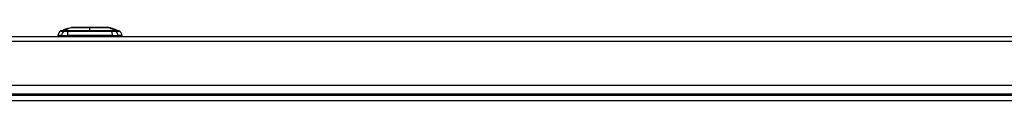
# Model space of a CAD drawing. Header units: inches. Extents: x 28 to 747, y 82 to 346.
# Tile 81 of 246: x 135.11 to 153.78, y 336.25 to 337.64. Entities that reach past the tile are written whole.
import ezdxf

# ---------------------------------------------------------------- set-up
doc = ezdxf.new("R2010")
doc.units = ezdxf.units.IN
doc.header["$MEASUREMENT"] = 0
doc.layers.add('Visible Edges(ANSI)', color=7, linetype='Continuous', lineweight=25)
doc.layers.add('Visible Tangent Edges(ANSI)', color=7, linetype='Continuous', lineweight=25)

msp = doc.modelspace()

# ---------------------------------------------------------------- linework, layer by layer
at = {"layer": 'Visible Edges(ANSI)'}
for p, q in [((100.642, 337.471), (172.247, 337.471)), ((135.907, 337.487), (135.834, 337.487)), ((135.894, 337.574), (135.956, 337.596)), ((135.907, 337.487), (136.015, 337.487)), ((135.951, 337.594), (135.951, 337.594)), ((135.963, 337.598), (135.963, 337.598)), ((135.964, 337.599), (135.999, 337.611)), ((135.969, 337.597), (135.969, 337.596)), ((135.98, 337.604), (135.988, 337.607)), ((135.981, 337.605), (135.981, 337.604)), ((135.988, 337.607), (135.988, 337.607)), ((135.995, 337.609), (136.004, 337.612)), ((135.996, 337.607), (135.996, 337.607)), ((135.999, 337.611), (135.999, 337.611)), ((136.003, 337.608), (136.003, 337.607)), ((136.004, 337.612), (136.004, 337.611)), ((136.009, 337.614), (136.087, 337.642)), ((136.009, 337.613), (136.009, 337.613)), ((136.012, 337.615), (136.012, 337.615)), ((136.873, 337.487), (136.015, 337.487)), ((136.026, 337.619), (136.026, 337.618)), ((136.028, 337.616), (136.028, 337.615)), ((136.029, 337.617), (136.029, 337.616)), ((136.801, 337.642), (136.825, 337.633)), ((136.825, 337.633), (136.825, 337.633)), ((136.825, 337.633), (136.825, 337.633)), ((136.844, 337.625), (136.825, 337.632)), ((136.825, 337.632), (136.825, 337.632)), ((136.825, 337.63), (136.825, 337.631)), ((136.825, 337.628), (136.825, 337.629)), ((136.832, 337.631), (136.873, 337.617)), ((136.842, 337.627), (136.842, 337.627)), ((136.842, 337.627), (136.842, 337.627)), ((136.849, 337.625), (136.849, 337.625)), ((136.855, 337.623), (136.855, 337.622)), ((136.855, 337.622), (136.855, 337.622)), ((136.861, 337.618), (136.861, 337.618)), ((136.871, 337.616), (136.863, 337.619)), ((136.863, 337.619), (136.863, 337.619)), ((136.863, 337.619), (136.863, 337.618)), ((136.863, 337.618), (136.863, 337.618)), ((136.863, 337.617), (136.863, 337.616)), ((136.868, 337.617), (136.873, 337.615)), ((136.871, 337.617), (136.871, 337.617)), ((136.871, 337.617), (136.871, 337.617)), ((136.871, 337.616), (136.871, 337.616)), ((136.873, 337.616), (136.873, 337.617)), ((136.873, 337.617), (136.94, 337.593)), ((136.873, 337.615), (136.873, 337.616)), ((136.873, 337.616), (136.873, 337.616)), ((136.873, 337.616), (136.873, 337.616)), ((136.873, 337.615), (136.873, 337.615)), ((136.873, 337.487), (136.982, 337.487)), ((136.874, 337.614), (136.874, 337.614)), ((136.94, 337.593), (136.94, 337.593)), ((136.941, 337.593), (136.941, 337.592)), ((136.941, 337.593), (136.941, 337.593)), ((136.941, 337.593), (136.994, 337.574)), ((136.941, 337.592), (136.941, 337.592)), ((137.054, 337.487), (136.982, 337.487)), ((172.247, 336.537), (100.642, 336.537)), ((172.345, 336.352), (100.543, 336.352))]:
    msp.add_line(p, q, dxfattribs=at)
at = {"layer": 'Visible Edges(ANSI)', "flags": 128}
for points in [[(135.968, 337.6), (135.966, 337.599), (135.964, 337.598), (135.962, 337.598), (135.96, 337.597), (135.958, 337.596), (135.956, 337.596), (135.954, 337.595), (135.953, 337.594), (135.951, 337.594), (135.95, 337.594), (135.949, 337.593), (135.948, 337.593), (135.948, 337.593), (135.947, 337.593), (135.946, 337.592), (135.946, 337.592), (135.945, 337.592), (135.945, 337.592), (135.944, 337.592), (135.944, 337.592), (135.944, 337.591), (135.944, 337.591), (135.943, 337.591), (135.943, 337.591)], [(135.943, 337.591), (135.943, 337.591), (135.943, 337.591), (135.944, 337.592), (135.944, 337.592), (135.945, 337.592), (135.946, 337.592), (135.947, 337.593), (135.947, 337.593), (135.948, 337.593), (135.949, 337.593), (135.95, 337.594), (135.951, 337.594), (135.952, 337.594), (135.953, 337.595), (135.954, 337.595), (135.955, 337.595), (135.956, 337.596), (135.957, 337.596), (135.958, 337.596), (135.959, 337.597), (135.96, 337.597), (135.961, 337.598), (135.962, 337.598), (135.963, 337.598)], [(135.951, 337.593), (135.953, 337.594), (135.956, 337.594), (135.958, 337.595), (135.96, 337.596), (135.963, 337.597), (135.965, 337.598), (135.968, 337.599), (135.97, 337.599), (135.972, 337.6), (135.975, 337.601), (135.977, 337.602), (135.98, 337.603), (135.982, 337.604), (135.985, 337.605), (135.987, 337.605), (135.989, 337.606), (135.992, 337.607), (135.994, 337.608), (135.997, 337.609), (135.999, 337.61), (136.001, 337.61), (136.004, 337.611), (136.006, 337.612), (136.009, 337.613)], [(135.951, 337.594), (135.951, 337.594), (135.951, 337.594), (135.951, 337.594), (135.952, 337.594), (135.952, 337.594), (135.953, 337.595), (135.953, 337.595), (135.954, 337.595), (135.955, 337.595), (135.956, 337.596), (135.956, 337.596), (135.957, 337.596), (135.958, 337.596), (135.958, 337.597), (135.959, 337.597), (135.96, 337.597), (135.961, 337.597), (135.962, 337.598), (135.963, 337.598), (135.964, 337.598), (135.965, 337.599), (135.965, 337.599), (135.966, 337.599), (135.967, 337.6)], [(135.965, 337.599), (135.964, 337.599), (135.963, 337.598), (135.962, 337.598), (135.961, 337.597), (135.96, 337.597), (135.959, 337.597), (135.958, 337.596), (135.957, 337.596), (135.956, 337.596), (135.955, 337.595), (135.954, 337.595), (135.953, 337.595), (135.953, 337.595), (135.953, 337.595), (135.952, 337.595), (135.952, 337.594), (135.952, 337.594), (135.951, 337.594), (135.951, 337.594), (135.951, 337.594), (135.951, 337.594), (135.951, 337.594), (135.951, 337.594), (135.951, 337.594)], [(135.952, 337.593), (135.952, 337.593), (135.952, 337.593), (135.952, 337.593), (135.952, 337.593), (135.952, 337.593), (135.952, 337.593), (135.952, 337.593), (135.952, 337.593), (135.952, 337.593), (135.952, 337.593), (135.952, 337.593), (135.952, 337.593), (135.951, 337.593), (135.951, 337.593), (135.951, 337.593), (135.951, 337.593), (135.951, 337.593), (135.951, 337.593), (135.951, 337.593), (135.951, 337.593), (135.951, 337.593), (135.951, 337.593), (135.951, 337.593), (135.951, 337.593)], [(136.027, 337.619), (136.023, 337.618), (136.02, 337.617), (136.017, 337.616), (136.014, 337.614), (136.011, 337.613), (136.008, 337.612), (136.005, 337.611), (136.002, 337.61), (135.999, 337.609), (135.996, 337.608), (135.992, 337.607), (135.989, 337.606), (135.986, 337.605), (135.983, 337.604), (135.98, 337.603), (135.977, 337.602), (135.974, 337.6), (135.971, 337.599), (135.968, 337.598), (135.965, 337.597), (135.961, 337.596), (135.958, 337.595), (135.955, 337.594), (135.952, 337.593)], [(135.962, 337.594), (135.961, 337.594), (135.962, 337.595), (135.964, 337.596), (135.967, 337.597), (135.968, 337.597), (135.969, 337.598), (135.97, 337.598), (135.971, 337.598), (135.972, 337.599), (135.973, 337.599), (135.974, 337.6), (135.975, 337.6), (135.976, 337.6), (135.978, 337.601), (135.979, 337.601), (135.98, 337.602), (135.981, 337.602), (135.983, 337.603), (135.984, 337.603), (135.985, 337.604), (135.986, 337.604), (135.988, 337.604), (135.989, 337.605), (135.99, 337.605)], [(135.994, 337.604), (135.992, 337.603), (135.99, 337.602), (135.989, 337.602), (135.987, 337.601), (135.986, 337.601), (135.984, 337.6), (135.982, 337.6), (135.981, 337.599), (135.979, 337.599), (135.977, 337.598), (135.975, 337.598), (135.973, 337.597), (135.971, 337.597), (135.97, 337.596), (135.968, 337.596), (135.967, 337.595), (135.967, 337.595), (135.966, 337.595), (135.965, 337.595), (135.964, 337.595), (135.964, 337.595), (135.963, 337.595), (135.963, 337.594), (135.962, 337.594)], [(135.963, 337.598), (135.963, 337.598), (135.963, 337.599), (135.964, 337.599), (135.964, 337.599), (135.964, 337.599), (135.964, 337.599), (135.964, 337.599), (135.964, 337.599), (135.964, 337.599), (135.964, 337.599), (135.964, 337.599), (135.964, 337.599), (135.964, 337.599), (135.964, 337.599), (135.964, 337.599), (135.964, 337.599), (135.964, 337.599), (135.965, 337.599), (135.965, 337.599), (135.965, 337.599), (135.965, 337.599), (135.965, 337.599), (135.965, 337.599), (135.965, 337.599)], [(135.967, 337.6), (135.968, 337.6), (135.969, 337.6), (135.97, 337.6), (135.971, 337.601), (135.971, 337.601), (135.972, 337.601), (135.973, 337.602), (135.974, 337.602), (135.975, 337.602), (135.975, 337.602), (135.976, 337.603), (135.977, 337.603), (135.977, 337.603), (135.978, 337.603), (135.978, 337.604), (135.979, 337.604), (135.98, 337.604), (135.98, 337.604), (135.98, 337.604), (135.981, 337.604), (135.981, 337.604), (135.981, 337.605), (135.981, 337.605), (135.981, 337.605)], [(135.986, 337.606), (135.986, 337.606), (135.985, 337.606), (135.985, 337.606), (135.985, 337.606), (135.985, 337.606), (135.984, 337.605), (135.984, 337.605), (135.984, 337.605), (135.983, 337.605), (135.983, 337.605), (135.982, 337.605), (135.982, 337.605), (135.981, 337.604), (135.981, 337.604), (135.98, 337.604), (135.979, 337.604), (135.978, 337.603), (135.977, 337.603), (135.975, 337.602), (135.974, 337.602), (135.972, 337.601), (135.971, 337.601), (135.969, 337.6), (135.968, 337.6)], [(135.983, 337.602), (135.982, 337.602), (135.981, 337.601), (135.98, 337.601), (135.978, 337.601), (135.977, 337.6), (135.976, 337.6), (135.975, 337.6), (135.975, 337.599), (135.974, 337.599), (135.973, 337.599), (135.972, 337.598), (135.971, 337.598), (135.971, 337.598), (135.97, 337.598), (135.97, 337.597), (135.97, 337.597), (135.969, 337.597), (135.969, 337.597), (135.969, 337.597), (135.969, 337.597), (135.969, 337.597), (135.969, 337.597), (135.969, 337.597), (135.97, 337.597)], [(135.97, 337.597), (135.97, 337.597), (135.97, 337.597), (135.97, 337.597), (135.971, 337.597), (135.971, 337.597), (135.972, 337.597), (135.972, 337.597), (135.973, 337.598), (135.973, 337.598), (135.974, 337.598), (135.974, 337.598), (135.975, 337.598), (135.976, 337.598), (135.976, 337.599), (135.977, 337.599), (135.978, 337.599), (135.979, 337.599), (135.98, 337.6), (135.982, 337.6), (135.984, 337.601), (135.985, 337.601), (135.987, 337.602), (135.989, 337.603), (135.99, 337.603)], [(135.981, 337.605), (135.981, 337.605), (135.981, 337.605), (135.981, 337.605), (135.981, 337.605), (135.981, 337.605), (135.981, 337.605), (135.981, 337.605), (135.981, 337.605), (135.981, 337.605), (135.981, 337.604), (135.981, 337.604), (135.981, 337.604), (135.981, 337.604), (135.981, 337.604), (135.98, 337.604), (135.98, 337.604), (135.98, 337.604), (135.98, 337.604), (135.98, 337.604), (135.98, 337.604), (135.98, 337.604), (135.98, 337.604), (135.98, 337.604), (135.98, 337.604)], [(136.002, 337.608), (136.002, 337.608), (136.001, 337.608), (136.001, 337.608), (136, 337.608), (135.999, 337.607), (135.998, 337.607), (135.997, 337.607), (135.996, 337.607), (135.995, 337.606), (135.994, 337.606), (135.994, 337.606), (135.993, 337.606), (135.992, 337.605), (135.991, 337.605), (135.99, 337.605), (135.989, 337.604), (135.989, 337.604), (135.988, 337.604), (135.987, 337.604), (135.986, 337.603), (135.985, 337.603), (135.984, 337.603), (135.984, 337.602), (135.983, 337.602)], [(136.001, 337.611), (136.001, 337.611), (136, 337.611), (135.999, 337.611), (135.999, 337.61), (135.998, 337.61), (135.997, 337.61), (135.997, 337.61), (135.996, 337.609), (135.995, 337.609), (135.995, 337.609), (135.994, 337.609), (135.993, 337.609), (135.993, 337.608), (135.992, 337.608), (135.991, 337.608), (135.99, 337.608), (135.99, 337.607), (135.989, 337.607), (135.988, 337.607), (135.988, 337.607), (135.987, 337.607), (135.987, 337.606), (135.986, 337.606), (135.986, 337.606)], [(135.988, 337.607), (135.988, 337.607), (135.99, 337.607), (135.991, 337.608), (135.993, 337.609), (135.993, 337.609), (135.994, 337.609), (135.994, 337.609), (135.994, 337.609), (135.995, 337.609), (135.995, 337.609), (135.995, 337.609), (135.996, 337.61), (135.996, 337.61), (135.997, 337.61), (135.997, 337.61), (135.998, 337.61), (135.998, 337.61), (135.998, 337.61), (135.999, 337.611), (135.999, 337.611), (136, 337.611), (136, 337.611), (136.001, 337.611), (136.001, 337.611)], [(135.988, 337.607), (135.988, 337.607), (135.988, 337.607), (135.988, 337.607), (135.988, 337.607), (135.988, 337.607), (135.988, 337.607), (135.988, 337.607), (135.988, 337.607), (135.988, 337.607), (135.988, 337.607), (135.988, 337.607), (135.988, 337.607), (135.988, 337.607), (135.988, 337.607), (135.988, 337.607), (135.988, 337.607), (135.988, 337.607), (135.988, 337.607), (135.988, 337.607), (135.988, 337.607), (135.988, 337.607), (135.988, 337.607), (135.988, 337.607), (135.988, 337.607)], [(135.99, 337.605), (135.992, 337.606), (135.993, 337.606), (135.994, 337.607), (135.996, 337.607), (135.997, 337.608), (135.999, 337.608), (136, 337.609), (136.002, 337.609), (136.003, 337.61), (136.004, 337.61), (136.006, 337.611), (136.007, 337.611), (136.009, 337.612), (136.01, 337.612), (136.011, 337.613), (136.013, 337.613), (136.014, 337.613), (136.015, 337.614), (136.017, 337.614), (136.018, 337.615), (136.019, 337.615), (136.02, 337.615), (136.022, 337.616), (136.023, 337.616)], [(135.99, 337.603), (135.992, 337.604), (135.993, 337.604), (135.994, 337.604), (135.995, 337.605), (135.996, 337.605), (135.997, 337.606), (135.998, 337.606), (135.999, 337.606), (136, 337.607), (136.001, 337.607), (136.001, 337.607), (136.002, 337.607), (136.002, 337.607), (136.002, 337.608), (136.003, 337.608), (136.003, 337.608), (136.003, 337.608), (136.003, 337.608), (136.003, 337.608), (136.003, 337.608), (136.003, 337.608), (136.003, 337.608), (136.003, 337.608), (136.002, 337.608)], [(136.011, 337.611), (136.011, 337.611), (136.012, 337.611), (136.012, 337.611), (136.011, 337.61), (136.01, 337.61), (136.01, 337.609), (136.009, 337.609), (136.008, 337.609), (136.007, 337.609), (136.007, 337.608), (136.006, 337.608), (136.005, 337.608), (136.004, 337.607), (136.004, 337.607), (136.003, 337.607), (136.002, 337.606), (136.001, 337.606), (136, 337.606), (135.999, 337.605), (135.998, 337.605), (135.997, 337.605), (135.996, 337.604), (135.995, 337.604), (135.994, 337.604)], [(136.009, 337.613), (136.008, 337.613), (136.008, 337.613), (136.007, 337.612), (136.007, 337.612), (136.006, 337.612), (136.006, 337.612), (136.005, 337.612), (136.005, 337.612), (136.004, 337.612), (136.004, 337.611), (136.003, 337.611), (136.003, 337.611), (136.002, 337.611), (136.002, 337.611), (136.001, 337.611), (136.001, 337.61), (136, 337.61), (135.999, 337.61), (135.999, 337.61), (135.998, 337.61), (135.997, 337.609), (135.996, 337.609), (135.995, 337.609), (135.995, 337.609)], [(136.024, 337.616), (136.022, 337.616), (136.02, 337.615), (136.018, 337.614), (136.016, 337.614), (136.014, 337.613), (136.012, 337.612), (136.011, 337.612), (136.01, 337.611), (136.009, 337.611), (136.008, 337.611), (136.007, 337.611), (136.006, 337.61), (136.005, 337.61), (136.005, 337.61), (136.004, 337.609), (136.003, 337.609), (136.002, 337.609), (136.001, 337.609), (136, 337.608), (135.999, 337.608), (135.999, 337.608), (135.998, 337.607), (135.997, 337.607), (135.996, 337.607)], [(135.996, 337.607), (135.997, 337.607), (135.998, 337.607), (135.998, 337.608), (135.999, 337.608), (136, 337.608), (136, 337.608), (136.001, 337.608), (136.002, 337.609), (136.002, 337.609), (136.003, 337.609), (136.004, 337.609), (136.004, 337.609), (136.005, 337.61), (136.006, 337.61), (136.006, 337.61), (136.007, 337.61), (136.008, 337.61), (136.008, 337.61), (136.009, 337.611), (136.009, 337.611), (136.01, 337.611), (136.01, 337.611), (136.01, 337.611), (136.011, 337.611)], [(136.012, 337.615), (136.012, 337.615), (136.012, 337.615), (136.012, 337.615), (136.011, 337.615), (136.01, 337.615), (136.01, 337.615), (136.009, 337.614), (136.009, 337.614), (136.008, 337.614), (136.007, 337.614), (136.007, 337.614), (136.006, 337.613), (136.006, 337.613), (136.005, 337.613), (136.004, 337.613), (136.004, 337.613), (136.003, 337.612), (136.002, 337.612), (136.002, 337.612), (136.001, 337.612), (136, 337.611), (135.999, 337.611), (135.999, 337.611), (135.998, 337.611)], [(135.998, 337.611), (135.998, 337.611), (135.998, 337.611), (135.998, 337.611), (135.998, 337.611), (135.998, 337.611), (135.998, 337.611), (135.998, 337.611), (135.998, 337.611), (135.999, 337.611), (135.999, 337.611), (135.999, 337.611), (135.999, 337.611), (135.999, 337.611), (135.999, 337.611), (135.999, 337.611), (135.999, 337.611), (135.999, 337.611), (135.999, 337.611), (135.999, 337.611), (135.999, 337.611), (135.999, 337.611), (135.999, 337.611), (135.999, 337.611), (135.999, 337.611)], [(135.999, 337.611), (136.001, 337.612), (136.003, 337.612), (136.004, 337.613), (136.006, 337.613), (136.008, 337.614), (136.009, 337.614), (136.011, 337.615), (136.012, 337.615), (136.013, 337.616), (136.014, 337.616), (136.015, 337.616), (136.015, 337.617), (136.016, 337.617), (136.017, 337.617), (136.017, 337.617), (136.018, 337.617), (136.018, 337.618), (136.019, 337.618), (136.019, 337.618), (136.019, 337.618), (136.019, 337.618), (136.02, 337.618), (136.02, 337.618), (136.02, 337.618)], [(136.02, 337.618), (136.02, 337.618), (136.02, 337.618), (136.02, 337.618), (136.019, 337.618), (136.019, 337.618), (136.018, 337.617), (136.018, 337.617), (136.017, 337.617), (136.016, 337.617), (136.015, 337.616), (136.014, 337.616), (136.013, 337.616), (136.012, 337.615), (136.011, 337.615), (136.01, 337.614), (136.009, 337.614), (136.008, 337.614), (136.007, 337.613), (136.006, 337.613), (136.005, 337.613), (136.004, 337.612), (136.003, 337.612), (136.002, 337.612), (136.001, 337.611)], [(136.001, 337.611), (136.002, 337.612), (136.003, 337.612), (136.003, 337.612), (136.004, 337.612), (136.005, 337.613), (136.006, 337.613), (136.006, 337.613), (136.007, 337.613), (136.008, 337.614), (136.008, 337.614), (136.009, 337.614), (136.009, 337.614), (136.01, 337.615), (136.01, 337.615), (136.011, 337.615), (136.011, 337.615), (136.011, 337.615), (136.012, 337.615), (136.012, 337.615), (136.012, 337.615), (136.012, 337.615), (136.012, 337.615), (136.012, 337.615), (136.012, 337.615)], [(136.004, 337.612), (136.005, 337.612), (136.006, 337.612), (136.007, 337.613), (136.008, 337.613), (136.009, 337.613), (136.01, 337.614), (136.011, 337.614), (136.012, 337.614), (136.013, 337.615), (136.013, 337.615), (136.014, 337.615), (136.015, 337.615), (136.016, 337.616), (136.017, 337.616), (136.018, 337.616), (136.019, 337.616), (136.019, 337.617), (136.02, 337.617), (136.021, 337.617), (136.022, 337.617), (136.023, 337.618), (136.024, 337.618), (136.025, 337.618), (136.026, 337.619)], [(136.021, 337.614), (136.021, 337.614), (136.022, 337.614), (136.022, 337.614), (136.022, 337.614), (136.023, 337.614), (136.023, 337.614), (136.023, 337.614), (136.023, 337.614), (136.024, 337.615), (136.024, 337.615), (136.024, 337.615), (136.025, 337.615), (136.025, 337.615), (136.025, 337.615), (136.025, 337.615), (136.026, 337.615), (136.026, 337.615), (136.026, 337.615), (136.027, 337.616), (136.027, 337.616), (136.027, 337.616), (136.027, 337.616), (136.027, 337.616), (136.028, 337.616)], [(136.024, 337.614), (136.024, 337.614), (136.024, 337.614), (136.024, 337.614), (136.024, 337.614), (136.024, 337.614), (136.023, 337.614), (136.023, 337.614), (136.023, 337.614), (136.023, 337.614), (136.023, 337.614), (136.023, 337.614), (136.023, 337.614), (136.022, 337.614), (136.022, 337.614), (136.022, 337.614), (136.022, 337.614), (136.022, 337.614), (136.022, 337.614), (136.022, 337.614), (136.021, 337.614), (136.021, 337.614), (136.021, 337.614), (136.021, 337.614), (136.021, 337.614)], [(136.023, 337.616), (136.024, 337.616), (136.024, 337.617), (136.025, 337.617), (136.026, 337.617), (136.027, 337.617), (136.027, 337.618), (136.028, 337.618), (136.029, 337.618), (136.029, 337.618), (136.03, 337.618), (136.031, 337.618), (136.031, 337.619), (136.032, 337.619), (136.032, 337.619), (136.033, 337.619), (136.033, 337.619), (136.034, 337.619), (136.034, 337.619), (136.035, 337.619), (136.035, 337.619), (136.035, 337.62), (136.036, 337.62), (136.036, 337.62), (136.036, 337.62)], [(136.036, 337.62), (136.037, 337.62), (136.037, 337.62), (136.037, 337.62), (136.037, 337.62), (136.037, 337.62), (136.037, 337.619), (136.037, 337.619), (136.037, 337.619), (136.037, 337.619), (136.036, 337.619), (136.036, 337.618), (136.035, 337.618), (136.035, 337.618), (136.034, 337.618), (136.033, 337.617), (136.033, 337.617), (136.032, 337.617), (136.031, 337.616), (136.03, 337.616), (136.029, 337.616), (136.028, 337.615), (136.026, 337.615), (136.025, 337.614), (136.024, 337.614)], [(136.029, 337.617), (136.029, 337.617), (136.029, 337.617), (136.029, 337.617), (136.028, 337.617), (136.028, 337.617), (136.028, 337.617), (136.028, 337.617), (136.028, 337.617), (136.028, 337.617), (136.028, 337.617), (136.027, 337.617), (136.027, 337.617), (136.027, 337.617), (136.027, 337.617), (136.027, 337.617), (136.026, 337.617), (136.026, 337.617), (136.026, 337.617), (136.026, 337.616), (136.025, 337.616), (136.025, 337.616), (136.025, 337.616), (136.025, 337.616), (136.024, 337.616)], [(136.026, 337.619), (136.026, 337.619), (136.026, 337.619), (136.026, 337.619), (136.026, 337.619), (136.026, 337.619), (136.026, 337.619), (136.026, 337.619), (136.026, 337.619), (136.026, 337.619), (136.026, 337.619), (136.026, 337.619), (136.026, 337.619), (136.026, 337.619), (136.026, 337.619), (136.026, 337.619), (136.026, 337.619), (136.026, 337.619), (136.026, 337.619), (136.026, 337.619), (136.026, 337.619), (136.026, 337.619), (136.026, 337.619), (136.027, 337.619), (136.027, 337.619)], [(136.028, 337.616), (136.028, 337.616), (136.028, 337.616), (136.028, 337.616), (136.028, 337.616), (136.029, 337.616), (136.029, 337.617), (136.029, 337.617), (136.029, 337.617), (136.029, 337.617), (136.029, 337.617), (136.029, 337.617), (136.029, 337.617), (136.029, 337.617), (136.029, 337.617), (136.029, 337.617), (136.029, 337.617), (136.029, 337.617), (136.029, 337.617), (136.029, 337.617), (136.029, 337.617), (136.029, 337.617), (136.029, 337.617), (136.029, 337.617), (136.029, 337.617)], [(136.799, 337.642), (136.799, 337.642), (136.798, 337.642), (136.795, 337.642), (136.792, 337.642), (136.789, 337.642), (136.784, 337.642), (136.779, 337.642), (136.772, 337.642), (136.765, 337.642), (136.757, 337.642), (136.749, 337.642), (136.739, 337.642), (136.729, 337.642), (136.719, 337.642), (136.707, 337.642), (136.695, 337.642), (136.683, 337.642), (136.67, 337.642), (136.656, 337.642), (136.642, 337.642), (136.627, 337.642), (136.612, 337.642), (136.596, 337.642), (136.58, 337.642), (136.564, 337.642), (136.548, 337.642), (136.531, 337.642), (136.514, 337.642), (136.497, 337.642), (136.479, 337.642), (136.462, 337.642), (136.444, 337.642), (136.427, 337.642), (136.41, 337.642), (136.392, 337.642), (136.375, 337.642), (136.358, 337.642), (136.341, 337.642), (136.325, 337.642), (136.308, 337.642), (136.292, 337.642), (136.277, 337.642), (136.262, 337.642), (136.247, 337.642), (136.232, 337.642), (136.219, 337.642), (136.205, 337.642), (136.193, 337.642), (136.181, 337.642), (136.169, 337.642), (136.159, 337.642), (136.149, 337.642), (136.139, 337.642), (136.131, 337.642), (136.123, 337.642), (136.116, 337.642), (136.11, 337.642), (136.104, 337.642), (136.099, 337.642), (136.096, 337.642), (136.093, 337.642), (136.091, 337.642), (136.089, 337.642), (136.089, 337.642)], [(136.849, 337.625), (136.848, 337.625), (136.847, 337.625), (136.846, 337.626), (136.845, 337.626), (136.844, 337.626), (136.843, 337.627), (136.842, 337.627), (136.841, 337.627), (136.84, 337.628), (136.839, 337.628), (136.838, 337.628), (136.837, 337.629), (136.836, 337.629), (136.835, 337.629), (136.834, 337.63), (136.833, 337.63), (136.832, 337.63), (136.831, 337.631), (136.83, 337.631), (136.829, 337.631), (136.828, 337.632), (136.827, 337.632), (136.826, 337.632), (136.825, 337.633)], [(136.825, 337.633), (136.826, 337.633), (136.827, 337.633), (136.827, 337.632), (136.828, 337.632), (136.829, 337.632), (136.829, 337.632), (136.83, 337.631), (136.831, 337.631), (136.831, 337.631), (136.832, 337.631), (136.833, 337.63), (136.833, 337.63), (136.834, 337.63), (136.835, 337.63), (136.835, 337.63), (136.836, 337.629), (136.837, 337.629), (136.838, 337.629), (136.838, 337.629), (136.839, 337.628), (136.84, 337.628), (136.84, 337.628), (136.841, 337.628), (136.842, 337.627)], [(136.842, 337.627), (136.841, 337.628), (136.84, 337.628), (136.84, 337.628), (136.839, 337.628), (136.838, 337.629), (136.838, 337.629), (136.837, 337.629), (136.836, 337.629), (136.835, 337.63), (136.835, 337.63), (136.834, 337.63), (136.833, 337.63), (136.833, 337.631), (136.832, 337.631), (136.831, 337.631), (136.831, 337.631), (136.83, 337.632), (136.829, 337.632), (136.829, 337.632), (136.828, 337.632), (136.827, 337.633), (136.827, 337.633), (136.826, 337.633), (136.825, 337.633)], [(136.825, 337.633), (136.826, 337.633), (136.827, 337.633), (136.828, 337.632), (136.829, 337.632), (136.83, 337.632), (136.831, 337.631), (136.832, 337.631), (136.833, 337.631), (136.834, 337.63), (136.835, 337.63), (136.836, 337.63), (136.837, 337.629), (136.838, 337.629), (136.839, 337.628), (136.84, 337.628), (136.841, 337.628), (136.842, 337.627), (136.843, 337.627), (136.844, 337.627), (136.845, 337.626), (136.846, 337.626), (136.847, 337.626), (136.848, 337.625), (136.849, 337.625)], [(136.825, 337.632), (136.827, 337.632), (136.829, 337.631), (136.831, 337.63), (136.833, 337.63), (136.835, 337.629), (136.837, 337.628), (136.839, 337.628), (136.84, 337.627), (136.842, 337.626), (136.844, 337.626), (136.846, 337.625), (136.848, 337.624), (136.85, 337.624), (136.852, 337.623), (136.854, 337.622), (136.856, 337.622), (136.858, 337.621), (136.859, 337.62), (136.861, 337.62), (136.863, 337.619), (136.865, 337.618), (136.867, 337.618), (136.869, 337.617), (136.871, 337.616)], [(136.825, 337.631), (136.826, 337.631), (136.828, 337.63), (136.829, 337.63), (136.83, 337.629), (136.831, 337.629), (136.832, 337.629), (136.834, 337.628), (136.835, 337.628), (136.836, 337.627), (136.837, 337.627), (136.838, 337.627), (136.84, 337.626), (136.841, 337.626), (136.842, 337.625), (136.843, 337.625), (136.844, 337.624), (136.846, 337.624), (136.847, 337.624), (136.848, 337.623), (136.849, 337.623), (136.85, 337.622), (136.852, 337.622), (136.853, 337.622), (136.854, 337.621)], [(136.844, 337.624), (136.843, 337.624), (136.842, 337.625), (136.842, 337.625), (136.841, 337.625), (136.84, 337.625), (136.839, 337.626), (136.839, 337.626), (136.838, 337.626), (136.837, 337.626), (136.836, 337.627), (136.835, 337.627), (136.835, 337.627), (136.834, 337.628), (136.833, 337.628), (136.832, 337.628), (136.832, 337.628), (136.831, 337.629), (136.83, 337.629), (136.829, 337.629), (136.828, 337.629), (136.828, 337.63), (136.827, 337.63), (136.826, 337.63), (136.825, 337.63)], [(136.825, 337.629), (136.826, 337.629), (136.828, 337.629), (136.829, 337.628), (136.83, 337.628), (136.831, 337.627), (136.832, 337.627), (136.834, 337.626), (136.835, 337.626), (136.836, 337.626), (136.837, 337.625), (136.838, 337.625), (136.84, 337.624), (136.841, 337.624), (136.842, 337.624), (136.843, 337.623), (136.844, 337.623), (136.846, 337.622), (136.847, 337.622), (136.848, 337.622), (136.849, 337.621), (136.85, 337.621), (136.852, 337.62), (136.853, 337.62), (136.854, 337.62)], [(136.854, 337.619), (136.853, 337.619), (136.852, 337.62), (136.85, 337.62), (136.849, 337.621), (136.848, 337.621), (136.847, 337.621), (136.846, 337.622), (136.844, 337.622), (136.843, 337.623), (136.842, 337.623), (136.841, 337.623), (136.84, 337.624), (136.838, 337.624), (136.837, 337.625), (136.836, 337.625), (136.835, 337.625), (136.834, 337.626), (136.832, 337.626), (136.831, 337.627), (136.83, 337.627), (136.829, 337.627), (136.828, 337.628), (136.826, 337.628), (136.825, 337.628)], [(136.858, 337.62), (136.858, 337.621), (136.857, 337.621), (136.856, 337.621), (136.856, 337.621), (136.855, 337.621), (136.855, 337.622), (136.854, 337.622), (136.854, 337.622), (136.853, 337.622), (136.852, 337.622), (136.852, 337.623), (136.851, 337.623), (136.851, 337.623), (136.85, 337.623), (136.85, 337.624), (136.849, 337.624), (136.848, 337.624), (136.848, 337.624), (136.847, 337.624), (136.847, 337.625), (136.846, 337.625), (136.845, 337.625), (136.845, 337.625), (136.844, 337.625)], [(136.858, 337.619), (136.858, 337.619), (136.857, 337.619), (136.856, 337.62), (136.856, 337.62), (136.855, 337.62), (136.855, 337.62), (136.854, 337.62), (136.854, 337.621), (136.853, 337.621), (136.852, 337.621), (136.852, 337.621), (136.851, 337.622), (136.851, 337.622), (136.85, 337.622), (136.85, 337.622), (136.849, 337.622), (136.848, 337.623), (136.848, 337.623), (136.847, 337.623), (136.847, 337.623), (136.846, 337.623), (136.845, 337.624), (136.845, 337.624), (136.844, 337.624)], [(136.849, 337.625), (136.849, 337.625), (136.85, 337.624), (136.851, 337.624), (136.852, 337.624), (136.853, 337.623), (136.854, 337.623), (136.855, 337.623), (136.856, 337.622), (136.857, 337.622), (136.858, 337.622), (136.859, 337.622), (136.86, 337.621), (136.861, 337.621), (136.862, 337.621), (136.862, 337.62), (136.863, 337.62), (136.864, 337.62), (136.865, 337.619), (136.866, 337.619), (136.867, 337.619), (136.868, 337.618), (136.869, 337.618), (136.87, 337.618), (136.871, 337.617)], [(136.871, 337.617), (136.87, 337.617), (136.869, 337.617), (136.868, 337.618), (136.867, 337.618), (136.866, 337.618), (136.865, 337.619), (136.864, 337.619), (136.864, 337.619), (136.863, 337.62), (136.862, 337.62), (136.861, 337.62), (136.86, 337.621), (136.859, 337.621), (136.858, 337.621), (136.857, 337.622), (136.856, 337.622), (136.855, 337.622), (136.854, 337.623), (136.853, 337.623), (136.852, 337.623), (136.851, 337.624), (136.851, 337.624), (136.85, 337.624), (136.849, 337.625)], [(136.854, 337.621), (136.854, 337.621), (136.855, 337.621), (136.855, 337.621), (136.855, 337.621), (136.855, 337.621), (136.856, 337.621), (136.856, 337.621), (136.856, 337.621), (136.856, 337.62), (136.857, 337.62), (136.857, 337.62), (136.857, 337.62), (136.857, 337.62), (136.858, 337.62), (136.858, 337.62), (136.858, 337.62), (136.858, 337.62), (136.859, 337.62), (136.859, 337.62), (136.859, 337.62), (136.859, 337.619), (136.859, 337.619), (136.86, 337.619), (136.86, 337.619)], [(136.854, 337.62), (136.854, 337.62), (136.855, 337.619), (136.855, 337.619), (136.855, 337.619), (136.855, 337.619), (136.856, 337.619), (136.856, 337.619), (136.856, 337.619), (136.856, 337.619), (136.857, 337.619), (136.857, 337.619), (136.857, 337.619), (136.857, 337.619), (136.858, 337.618), (136.858, 337.618), (136.858, 337.618), (136.858, 337.618), (136.859, 337.618), (136.859, 337.618), (136.859, 337.618), (136.859, 337.618), (136.859, 337.618), (136.86, 337.618), (136.86, 337.618)], [(136.866, 337.615), (136.866, 337.615), (136.865, 337.615), (136.865, 337.615), (136.864, 337.616), (136.864, 337.616), (136.863, 337.616), (136.863, 337.616), (136.862, 337.616), (136.862, 337.616), (136.861, 337.617), (136.861, 337.617), (136.86, 337.617), (136.859, 337.617), (136.859, 337.617), (136.858, 337.617), (136.858, 337.618), (136.857, 337.618), (136.857, 337.618), (136.856, 337.618), (136.856, 337.618), (136.855, 337.618), (136.855, 337.619), (136.854, 337.619), (136.854, 337.619)], [(136.871, 337.617), (136.87, 337.617), (136.87, 337.618), (136.869, 337.618), (136.868, 337.618), (136.868, 337.618), (136.867, 337.619), (136.866, 337.619), (136.866, 337.619), (136.865, 337.619), (136.864, 337.619), (136.864, 337.62), (136.863, 337.62), (136.863, 337.62), (136.862, 337.62), (136.861, 337.621), (136.861, 337.621), (136.86, 337.621), (136.859, 337.621), (136.859, 337.621), (136.858, 337.622), (136.857, 337.622), (136.857, 337.622), (136.856, 337.622), (136.855, 337.623)], [(136.855, 337.622), (136.856, 337.622), (136.857, 337.622), (136.857, 337.622), (136.858, 337.622), (136.859, 337.621), (136.859, 337.621), (136.86, 337.621), (136.861, 337.621), (136.861, 337.62), (136.862, 337.62), (136.863, 337.62), (136.863, 337.62), (136.864, 337.62), (136.864, 337.619), (136.865, 337.619), (136.866, 337.619), (136.866, 337.619), (136.867, 337.618), (136.868, 337.618), (136.868, 337.618), (136.869, 337.618), (136.87, 337.617), (136.87, 337.617), (136.871, 337.617)], [(136.941, 337.593), (136.937, 337.594), (136.934, 337.595), (136.931, 337.596), (136.927, 337.597), (136.924, 337.599), (136.92, 337.6), (136.917, 337.601), (136.914, 337.602), (136.91, 337.603), (136.907, 337.605), (136.903, 337.606), (136.9, 337.607), (136.896, 337.608), (136.893, 337.609), (136.889, 337.611), (136.886, 337.612), (136.882, 337.613), (136.879, 337.614), (136.876, 337.616), (136.872, 337.617), (136.869, 337.618), (136.865, 337.619), (136.862, 337.62), (136.858, 337.621)], [(136.858, 337.621), (136.859, 337.621), (136.86, 337.621), (136.86, 337.621), (136.861, 337.621), (136.862, 337.62), (136.862, 337.62), (136.863, 337.62), (136.863, 337.62), (136.864, 337.62), (136.865, 337.619), (136.865, 337.619), (136.866, 337.619), (136.866, 337.619), (136.867, 337.618), (136.868, 337.618), (136.868, 337.618), (136.869, 337.618), (136.87, 337.618), (136.87, 337.617), (136.871, 337.617), (136.871, 337.617), (136.872, 337.617), (136.873, 337.617), (136.873, 337.616)], [(136.863, 337.618), (136.863, 337.618), (136.863, 337.619), (136.863, 337.619), (136.863, 337.619), (136.863, 337.619), (136.862, 337.619), (136.862, 337.619), (136.862, 337.619), (136.862, 337.619), (136.862, 337.619), (136.862, 337.619), (136.861, 337.619), (136.861, 337.619), (136.861, 337.619), (136.861, 337.619), (136.86, 337.62), (136.86, 337.62), (136.86, 337.62), (136.86, 337.62), (136.859, 337.62), (136.859, 337.62), (136.859, 337.62), (136.858, 337.62), (136.858, 337.62)], [(136.863, 337.617), (136.863, 337.617), (136.863, 337.617), (136.863, 337.617), (136.863, 337.617), (136.863, 337.617), (136.862, 337.617), (136.862, 337.617), (136.862, 337.617), (136.862, 337.618), (136.862, 337.618), (136.862, 337.618), (136.861, 337.618), (136.861, 337.618), (136.861, 337.618), (136.861, 337.618), (136.86, 337.618), (136.86, 337.618), (136.86, 337.618), (136.86, 337.618), (136.859, 337.619), (136.859, 337.619), (136.859, 337.619), (136.858, 337.619), (136.858, 337.619)], [(136.86, 337.619), (136.86, 337.619), (136.86, 337.619), (136.861, 337.619), (136.861, 337.619), (136.861, 337.619), (136.861, 337.619), (136.861, 337.619), (136.862, 337.619), (136.862, 337.619), (136.862, 337.619), (136.862, 337.619), (136.862, 337.619), (136.862, 337.618), (136.862, 337.618), (136.863, 337.618), (136.863, 337.618), (136.863, 337.618), (136.863, 337.618), (136.863, 337.618), (136.863, 337.618), (136.863, 337.618), (136.863, 337.618), (136.863, 337.618), (136.863, 337.618)], [(136.86, 337.618), (136.86, 337.618), (136.86, 337.618), (136.861, 337.618), (136.861, 337.617), (136.861, 337.617), (136.861, 337.617), (136.861, 337.617), (136.862, 337.617), (136.862, 337.617), (136.862, 337.617), (136.862, 337.617), (136.862, 337.617), (136.862, 337.617), (136.862, 337.617), (136.863, 337.617), (136.863, 337.617), (136.863, 337.617), (136.863, 337.617), (136.863, 337.617), (136.863, 337.617), (136.863, 337.617), (136.863, 337.617), (136.863, 337.617), (136.863, 337.617)], [(136.866, 337.617), (136.866, 337.617), (136.866, 337.617), (136.865, 337.617), (136.865, 337.617), (136.865, 337.617), (136.865, 337.617), (136.864, 337.617), (136.864, 337.617), (136.864, 337.617), (136.864, 337.617), (136.864, 337.617), (136.863, 337.617), (136.863, 337.618), (136.863, 337.618), (136.863, 337.618), (136.862, 337.618), (136.862, 337.618), (136.862, 337.618), (136.862, 337.618), (136.861, 337.618), (136.861, 337.618), (136.861, 337.618), (136.861, 337.618), (136.861, 337.618)], [(136.861, 337.618), (136.861, 337.618), (136.862, 337.618), (136.863, 337.618), (136.864, 337.617), (136.865, 337.617), (136.865, 337.617), (136.866, 337.616), (136.867, 337.616), (136.867, 337.616), (136.868, 337.616), (136.868, 337.615), (136.869, 337.615), (136.869, 337.615), (136.87, 337.615), (136.87, 337.615), (136.871, 337.614), (136.871, 337.614), (136.871, 337.614), (136.871, 337.614), (136.872, 337.614), (136.872, 337.614), (136.872, 337.614), (136.872, 337.614), (136.872, 337.614)], [(136.863, 337.619), (136.863, 337.619), (136.864, 337.618), (136.865, 337.618), (136.865, 337.618), (136.866, 337.618), (136.867, 337.617), (136.867, 337.617), (136.868, 337.617), (136.868, 337.617), (136.869, 337.617), (136.869, 337.616), (136.87, 337.616), (136.87, 337.616), (136.87, 337.616), (136.871, 337.616), (136.871, 337.616), (136.871, 337.616), (136.871, 337.615), (136.872, 337.615), (136.872, 337.615), (136.872, 337.615), (136.872, 337.615), (136.872, 337.615), (136.872, 337.615)], [(136.865, 337.619), (136.868, 337.618), (136.871, 337.617), (136.874, 337.616), (136.877, 337.615), (136.88, 337.614), (136.884, 337.613), (136.887, 337.612), (136.89, 337.61), (136.893, 337.609), (136.896, 337.608), (136.9, 337.607), (136.903, 337.606), (136.906, 337.605), (136.909, 337.604), (136.912, 337.603), (136.915, 337.602), (136.919, 337.6), (136.922, 337.599), (136.925, 337.598), (136.928, 337.597), (136.931, 337.596), (136.934, 337.595), (136.937, 337.594), (136.941, 337.593)], [(136.873, 337.616), (136.873, 337.616), (136.872, 337.616), (136.872, 337.617), (136.872, 337.617), (136.871, 337.617), (136.871, 337.617), (136.871, 337.617), (136.87, 337.617), (136.87, 337.617), (136.87, 337.617), (136.869, 337.618), (136.869, 337.618), (136.869, 337.618), (136.868, 337.618), (136.868, 337.618), (136.867, 337.618), (136.867, 337.618), (136.867, 337.618), (136.866, 337.619), (136.866, 337.619), (136.866, 337.619), (136.865, 337.619), (136.865, 337.619), (136.865, 337.619)], [(136.872, 337.615), (136.872, 337.615), (136.872, 337.615), (136.872, 337.615), (136.872, 337.615), (136.872, 337.615), (136.872, 337.615), (136.871, 337.615), (136.871, 337.615), (136.871, 337.615), (136.871, 337.615), (136.871, 337.615), (136.87, 337.615), (136.87, 337.615), (136.87, 337.615), (136.869, 337.616), (136.869, 337.616), (136.869, 337.616), (136.868, 337.616), (136.868, 337.616), (136.868, 337.616), (136.867, 337.616), (136.867, 337.616), (136.866, 337.616), (136.866, 337.617)], [(136.872, 337.614), (136.872, 337.614), (136.872, 337.614), (136.872, 337.614), (136.872, 337.614), (136.872, 337.614), (136.872, 337.614), (136.871, 337.614), (136.871, 337.614), (136.871, 337.614), (136.871, 337.614), (136.871, 337.614), (136.87, 337.614), (136.87, 337.614), (136.87, 337.614), (136.869, 337.614), (136.869, 337.614), (136.869, 337.614), (136.868, 337.614), (136.868, 337.614), (136.868, 337.615), (136.867, 337.615), (136.867, 337.615), (136.866, 337.615), (136.866, 337.615)], [(136.874, 337.614), (136.874, 337.614), (136.874, 337.614), (136.874, 337.614), (136.874, 337.614), (136.874, 337.615), (136.874, 337.615), (136.874, 337.615), (136.874, 337.615), (136.873, 337.615), (136.873, 337.615), (136.873, 337.615), (136.873, 337.615), (136.872, 337.615), (136.872, 337.615), (136.872, 337.616), (136.871, 337.616), (136.871, 337.616), (136.871, 337.616), (136.87, 337.616), (136.87, 337.616), (136.869, 337.616), (136.869, 337.617), (136.869, 337.617), (136.868, 337.617)], [(136.873, 337.616), (136.876, 337.615), (136.879, 337.614), (136.882, 337.613), (136.884, 337.612), (136.887, 337.611), (136.89, 337.61), (136.893, 337.609), (136.896, 337.608), (136.898, 337.607), (136.901, 337.606), (136.904, 337.605), (136.907, 337.604), (136.91, 337.603), (136.913, 337.602), (136.915, 337.601), (136.918, 337.6), (136.921, 337.599), (136.924, 337.598), (136.927, 337.597), (136.929, 337.596), (136.932, 337.595), (136.935, 337.594), (136.938, 337.593), (136.941, 337.592)], [(136.941, 337.592), (136.938, 337.593), (136.935, 337.594), (136.932, 337.595), (136.929, 337.596), (136.927, 337.597), (136.924, 337.598), (136.921, 337.599), (136.918, 337.6), (136.915, 337.601), (136.913, 337.602), (136.91, 337.603), (136.907, 337.604), (136.904, 337.605), (136.901, 337.606), (136.898, 337.607), (136.896, 337.608), (136.893, 337.609), (136.89, 337.61), (136.887, 337.611), (136.884, 337.612), (136.882, 337.613), (136.879, 337.614), (136.876, 337.615), (136.873, 337.616)], [(136.941, 337.592), (136.938, 337.593), (136.935, 337.594), (136.932, 337.594), (136.93, 337.595), (136.927, 337.596), (136.924, 337.597), (136.921, 337.598), (136.919, 337.599), (136.916, 337.6), (136.913, 337.601), (136.91, 337.602), (136.908, 337.603), (136.905, 337.604), (136.902, 337.605), (136.899, 337.606), (136.896, 337.607), (136.894, 337.608), (136.891, 337.609), (136.888, 337.61), (136.885, 337.611), (136.883, 337.611), (136.88, 337.612), (136.877, 337.613), (136.874, 337.614)]]:
    msp.add_lwpolyline(points, dxfattribs=at)
at = {"layer": 'Visible Edges(ANSI)'}
for centre, radius, start, end in [((135.951, 337.471), 0.118, 119.8169, 172.0587), ((135.913, 337.495), 0.0394, 191.537, 216.8699), ((135.897, 337.565), 0.00984, 109.29, 119.8169), ((136.089, 337.637), 0.00492, 90.1731, 109.29), ((136.799, 337.637), 0.00492, 70.71, 89.8269), ((136.991, 337.565), 0.00984, 60.1831, 70.71), ((136.937, 337.471), 0.118, 7.9413, 60.1831), ((136.976, 337.495), 0.0394, 323.1301, 348.463)]:
    msp.add_arc(centre, radius, start, end, dxfattribs=at)
at = {"layer": 'Visible Tangent Edges(ANSI)'}
for p, q in [((135.951, 337.594), (135.951, 337.594)), ((135.963, 337.574), (135.963, 337.574)), ((135.967, 337.6), (135.967, 337.599)), ((135.97, 337.597), (135.97, 337.596)), ((135.988, 337.607), (135.988, 337.607)), ((135.99, 337.605), (135.99, 337.605)), ((135.99, 337.603), (135.99, 337.602)), ((136.001, 337.611), (136.001, 337.611)), ((136.011, 337.611), (136.011, 337.61)), ((136.02, 337.618), (136.02, 337.618)), ((136.023, 337.616), (136.023, 337.616)), ((136.036, 337.574), (136.035, 337.574)), ((136.036, 337.62), (136.036, 337.619)), ((136.444, 337.574), (136.444, 337.642)), ((136.444, 337.642), (136.444, 337.642)), ((136.853, 337.574), (136.852, 337.574)), ((136.854, 337.621), (136.854, 337.621)), ((136.854, 337.62), (136.854, 337.619)), ((136.86, 337.619), (136.86, 337.618)), ((136.86, 337.618), (136.86, 337.617)), ((136.925, 337.574), (136.925, 337.574)), ((172.247, 337.372), (100.642, 337.372)), ((101.341, 336.383), (171.446, 336.383)), ((100.543, 336.253), (172.345, 336.253))]:
    msp.add_line(p, q, dxfattribs=at)
at = {"layer": 'Visible Tangent Edges(ANSI)', "flags": 128}
for points in [[(135.892, 337.573), (135.892, 337.573), (135.893, 337.573), (135.893, 337.573), (135.894, 337.573), (135.895, 337.573), (135.896, 337.573), (135.898, 337.573), (135.9, 337.573), (135.902, 337.573), (135.904, 337.573), (135.907, 337.573), (135.909, 337.573), (135.912, 337.573), (135.916, 337.573), (135.919, 337.573), (135.923, 337.573), (135.927, 337.573), (135.931, 337.573), (135.936, 337.573), (135.94, 337.573), (135.945, 337.573), (135.95, 337.573), (135.956, 337.573), (135.961, 337.573)], [(135.963, 337.574), (135.958, 337.574), (135.952, 337.574), (135.947, 337.574), (135.942, 337.574), (135.938, 337.574), (135.933, 337.574), (135.929, 337.574), (135.925, 337.574), (135.921, 337.574), (135.918, 337.574), (135.914, 337.574), (135.911, 337.574), (135.908, 337.574), (135.906, 337.574), (135.904, 337.574), (135.902, 337.574), (135.9, 337.574), (135.898, 337.574), (135.897, 337.574), (135.896, 337.574), (135.895, 337.574), (135.894, 337.574), (135.894, 337.574), (135.894, 337.574)], [(135.961, 337.573), (135.963, 337.573), (135.964, 337.573), (135.966, 337.573), (135.968, 337.573), (135.97, 337.573), (135.973, 337.573), (135.975, 337.573), (135.978, 337.573), (135.98, 337.573), (135.983, 337.573), (135.986, 337.573), (135.989, 337.573), (135.993, 337.573), (135.996, 337.573), (135.999, 337.573), (136.003, 337.573), (136.007, 337.573), (136.01, 337.573), (136.014, 337.573), (136.018, 337.573), (136.022, 337.573), (136.026, 337.573), (136.03, 337.573), (136.034, 337.573)], [(136.035, 337.574), (136.031, 337.574), (136.027, 337.574), (136.023, 337.574), (136.019, 337.574), (136.015, 337.574), (136.012, 337.574), (136.008, 337.574), (136.004, 337.574), (136.001, 337.574), (135.998, 337.574), (135.994, 337.574), (135.991, 337.574), (135.988, 337.574), (135.985, 337.574), (135.983, 337.574), (135.98, 337.574), (135.977, 337.574), (135.975, 337.574), (135.973, 337.574), (135.971, 337.574), (135.969, 337.574), (135.967, 337.574), (135.965, 337.574), (135.963, 337.574)], [(136.034, 337.573), (136.067, 337.573), (136.101, 337.573), (136.134, 337.573), (136.168, 337.573), (136.202, 337.573), (136.237, 337.573), (136.271, 337.573), (136.306, 337.573), (136.34, 337.573), (136.375, 337.573), (136.41, 337.573), (136.444, 337.573), (136.479, 337.573), (136.514, 337.573), (136.548, 337.573), (136.583, 337.573), (136.618, 337.573), (136.652, 337.573), (136.686, 337.573), (136.72, 337.573), (136.754, 337.573), (136.788, 337.573), (136.821, 337.573), (136.854, 337.573)], [(136.444, 337.574), (136.427, 337.574), (136.409, 337.574), (136.392, 337.574), (136.375, 337.574), (136.358, 337.574), (136.34, 337.574), (136.323, 337.574), (136.306, 337.574), (136.288, 337.574), (136.271, 337.574), (136.254, 337.574), (136.237, 337.574), (136.22, 337.574), (136.203, 337.574), (136.186, 337.574), (136.169, 337.574), (136.152, 337.574), (136.135, 337.574), (136.118, 337.574), (136.102, 337.574), (136.085, 337.574), (136.068, 337.574), (136.052, 337.574), (136.036, 337.574)], [(136.087, 337.642), (136.087, 337.642), (136.088, 337.642), (136.089, 337.642), (136.09, 337.642), (136.091, 337.642), (136.093, 337.642), (136.095, 337.642), (136.097, 337.642), (136.099, 337.642), (136.102, 337.642), (136.105, 337.642), (136.109, 337.642), (136.113, 337.642), (136.116, 337.642), (136.121, 337.642), (136.125, 337.642), (136.13, 337.642), (136.135, 337.642), (136.14, 337.642), (136.146, 337.642), (136.152, 337.642), (136.158, 337.642), (136.164, 337.642), (136.171, 337.642)], [(136.171, 337.642), (136.172, 337.642), (136.174, 337.642), (136.176, 337.642), (136.177, 337.642), (136.179, 337.642), (136.181, 337.642), (136.183, 337.642), (136.185, 337.642), (136.186, 337.642), (136.188, 337.642), (136.19, 337.642), (136.192, 337.642), (136.194, 337.642), (136.196, 337.642), (136.198, 337.642), (136.199, 337.642), (136.201, 337.642), (136.203, 337.642), (136.205, 337.642), (136.207, 337.642), (136.209, 337.642), (136.211, 337.642), (136.213, 337.642), (136.215, 337.642)], [(136.215, 337.642), (136.223, 337.642), (136.231, 337.642), (136.24, 337.642), (136.248, 337.642), (136.257, 337.642), (136.266, 337.642), (136.275, 337.642), (136.284, 337.642), (136.294, 337.642), (136.303, 337.642), (136.313, 337.642), (136.322, 337.642), (136.332, 337.642), (136.342, 337.642), (136.352, 337.642), (136.362, 337.642), (136.372, 337.642), (136.382, 337.642), (136.392, 337.642), (136.403, 337.642), (136.413, 337.642), (136.423, 337.642), (136.434, 337.642), (136.444, 337.642)], [(136.444, 337.642), (136.454, 337.642), (136.465, 337.642), (136.475, 337.642), (136.485, 337.642), (136.496, 337.642), (136.506, 337.642), (136.516, 337.642), (136.526, 337.642), (136.536, 337.642), (136.546, 337.642), (136.556, 337.642), (136.566, 337.642), (136.576, 337.642), (136.585, 337.642), (136.595, 337.642), (136.604, 337.642), (136.613, 337.642), (136.622, 337.642), (136.631, 337.642), (136.64, 337.642), (136.648, 337.642), (136.657, 337.642), (136.665, 337.642), (136.673, 337.642)], [(136.852, 337.574), (136.836, 337.574), (136.82, 337.574), (136.803, 337.574), (136.787, 337.574), (136.77, 337.574), (136.753, 337.574), (136.736, 337.574), (136.719, 337.574), (136.703, 337.574), (136.686, 337.574), (136.668, 337.574), (136.651, 337.574), (136.634, 337.574), (136.617, 337.574), (136.6, 337.574), (136.583, 337.574), (136.565, 337.574), (136.548, 337.574), (136.531, 337.574), (136.513, 337.574), (136.496, 337.574), (136.479, 337.574), (136.461, 337.574), (136.444, 337.574)], [(136.673, 337.642), (136.675, 337.642), (136.677, 337.642), (136.679, 337.642), (136.681, 337.642), (136.683, 337.642), (136.685, 337.642), (136.687, 337.642), (136.689, 337.642), (136.691, 337.642), (136.692, 337.642), (136.694, 337.642), (136.696, 337.642), (136.698, 337.642), (136.7, 337.642), (136.702, 337.642), (136.704, 337.642), (136.705, 337.642), (136.707, 337.642), (136.709, 337.642), (136.711, 337.642), (136.712, 337.642), (136.714, 337.642), (136.716, 337.642), (136.718, 337.642)], [(136.718, 337.642), (136.724, 337.642), (136.73, 337.642), (136.736, 337.642), (136.742, 337.642), (136.748, 337.642), (136.753, 337.642), (136.758, 337.642), (136.763, 337.642), (136.767, 337.642), (136.772, 337.642), (136.776, 337.642), (136.779, 337.642), (136.783, 337.642), (136.786, 337.642), (136.789, 337.642), (136.791, 337.642), (136.793, 337.642), (136.795, 337.642), (136.797, 337.642), (136.798, 337.642), (136.8, 337.642), (136.8, 337.642), (136.801, 337.642), (136.801, 337.642)], [(136.925, 337.574), (136.923, 337.574), (136.921, 337.574), (136.92, 337.574), (136.918, 337.574), (136.915, 337.574), (136.913, 337.574), (136.911, 337.574), (136.908, 337.574), (136.906, 337.574), (136.903, 337.574), (136.9, 337.574), (136.897, 337.574), (136.894, 337.574), (136.89, 337.574), (136.887, 337.574), (136.884, 337.574), (136.88, 337.574), (136.876, 337.574), (136.873, 337.574), (136.869, 337.574), (136.865, 337.574), (136.861, 337.574), (136.857, 337.574), (136.853, 337.574)], [(136.854, 337.573), (136.858, 337.573), (136.862, 337.573), (136.866, 337.573), (136.87, 337.573), (136.874, 337.573), (136.878, 337.573), (136.882, 337.573), (136.885, 337.573), (136.889, 337.573), (136.892, 337.573), (136.895, 337.573), (136.899, 337.573), (136.902, 337.573), (136.905, 337.573), (136.908, 337.573), (136.91, 337.573), (136.913, 337.573), (136.915, 337.573), (136.918, 337.573), (136.92, 337.573), (136.922, 337.573), (136.924, 337.573), (136.925, 337.573), (136.927, 337.573)], [(136.994, 337.574), (136.994, 337.574), (136.994, 337.574), (136.993, 337.574), (136.992, 337.574), (136.991, 337.574), (136.99, 337.574), (136.988, 337.574), (136.987, 337.574), (136.985, 337.574), (136.982, 337.574), (136.98, 337.574), (136.977, 337.574), (136.974, 337.574), (136.971, 337.574), (136.967, 337.574), (136.963, 337.574), (136.959, 337.574), (136.955, 337.574), (136.951, 337.574), (136.946, 337.574), (136.941, 337.574), (136.936, 337.574), (136.93, 337.574), (136.925, 337.574)], [(136.927, 337.573), (136.932, 337.573), (136.938, 337.573), (136.943, 337.573), (136.948, 337.573), (136.953, 337.573), (136.957, 337.573), (136.961, 337.573), (136.965, 337.573), (136.969, 337.573), (136.972, 337.573), (136.976, 337.573), (136.979, 337.573), (136.981, 337.573), (136.984, 337.573), (136.986, 337.573), (136.988, 337.573), (136.99, 337.573), (136.992, 337.573), (136.993, 337.573), (136.994, 337.573), (136.995, 337.573), (136.996, 337.573), (136.996, 337.573), (136.996, 337.573)]]:
    msp.add_lwpolyline(points, dxfattribs=at)
at = {"layer": 'Visible Tangent Edges(ANSI)'}
for centre, major_axis, ratio, start_param, end_param in [((136.017, 337.471), (0, 0.118), 0.943995, 0.523835, 1.432195), ((135.966, 337.565), (0.00008, 0.00984), 0.945463, 0.267645, 0.531352), ((136.054, 337.471), (0, 0.118), 0.32996, 0.523835, 1.432195), ((136.036, 337.565), (-0.00003, 0.00984), 0.32572, 0.259229, 0.522936), ((136.852, 337.565), (0.00003, 0.00984), 0.32572, 5.760249, 6.023956), ((136.834, 337.471), (0, 0.118), 0.32996, 4.850991, 5.75935), ((136.922, 337.565), (-0.00008, 0.00984), 0.945463, 5.751833, 6.01554), ((136.871, 337.471), (0, 0.118), 0.943995, 4.850991, 5.75935)]:
    msp.add_ellipse(centre, major_axis=major_axis, ratio=ratio, start_param=start_param, end_param=end_param, dxfattribs=at)

doc.saveas('drawing.dxf')
